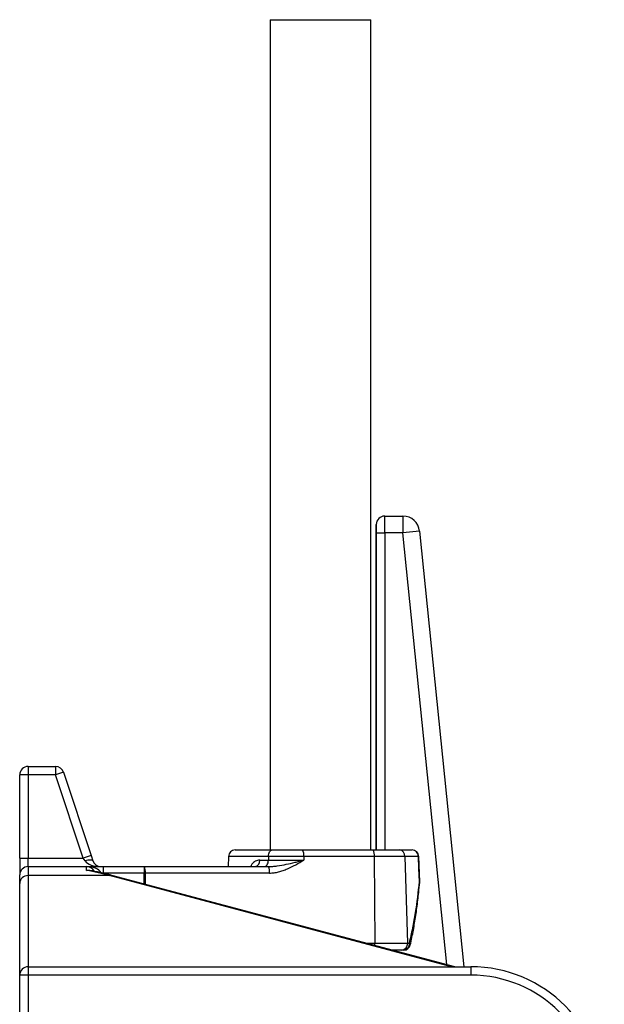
# Model space of a CAD drawing. Header units: millimetres. Extents: x 1566 to 6379, y 1263 to 6912.
# Tile 12 of 18: x 4469 to 5169, y 2678 to 3858. Entities that reach past the tile are written whole.
import ezdxf

# ---------------------------------------------------------------- set-up
doc = ezdxf.new("R2010")
doc.units = ezdxf.units.MM
doc.header["$LTSCALE"] = 2

msp = doc.modelspace()

# ---------------------------------------------------------------- linework, layer by layer
at = {"color": 7, "linetype": 'Continuous', "lineweight": 25}
for p, q in [((4769, 3857.5), (4769, 2862.7)), ((4769, 3857.5), (4889.6, 3857.5)), ((4889.6, 2862.7), (4889.6, 3857.5)), ((4906.3, 3262.7), (4928.2, 3262.7)), ((4906.3, 3262.7), (4906.3, 3262.7)), ((4906.3, 3262.7), (4928.2, 3262.7)), ((4928.2, 3262.7), (4928.2, 3242.7)), ((4928.2, 3262.7), (4928.2, 3262.7)), ((4896.3, 3252.7), (4896.3, 3252.7)), ((4896.3, 2862.7), (4896.3, 3252.7)), ((4948.1, 3244.7), (4928.2, 3242.7)), ((4948.1, 3244.7), (4948.1, 3244.7)), ((4948.1, 3244.7), (5001, 2722.7)), ((4896.5, 3242.7), (4906.5, 3242.7)), ((4928.2, 3242.7), (4906.5, 3242.7)), ((4479.3, 2962.7), (4479.3, 2952.7)), ((4479.3, 2962.7), (4512.1, 2962.7)), ((4512.1, 2962.7), (4512.1, 2952.7)), ((4479.3, 2952.7), (4469.3, 2952.7)), ((4469.3, 2852.7), (4469.3, 2952.7)), ((4479.3, 2952.7), (4479.3, 2852.7)), ((4512.1, 2952.7), (4479.3, 2952.7)), ((4521.6, 2955.9), (4512.1, 2952.7)), ((4545.4, 2852.7), (4512.1, 2952.7)), ((4521.6, 2955.9), (4554.9, 2855.9)), ((4554.9, 2855.9), (4545.4, 2852.7)), ((4554.9, 2855.9), (4557, 2849.5)), ((4727.2, 2862.7), (4771.8, 2862.7)), ((4771.8, 2862.7), (4808, 2862.7)), ((4808, 2862.7), (4892.6, 2862.7)), ((4892.6, 2862.7), (4924, 2862.7)), ((4924, 2862.7), (4939.1, 2862.7)), ((4469.3, 2852.7), (4479.3, 2852.7)), ((4469.3, 2852.7), (4469.3, 2832.7)), ((4479.3, 2842.7), (4479.3, 2852.7)), ((4479.3, 2852.7), (4545.4, 2852.7)), ((4547.5, 2849.5), (4545.4, 2852.7)), ((4719.2, 2855), (4718.8, 2842.7)), ((4756.7, 2850.4), (4767, 2850.4)), ((4767.1, 2855), (4767, 2850.4)), ((4767, 2850.4), (4809.4, 2850.4)), ((4809.4, 2855), (4767.1, 2855)), ((4809.4, 2855), (4809.4, 2850.4)), ((4893.9, 2855), (4809.4, 2855)), ((4893.9, 2855), (4894.5, 2751)), ((4930.6, 2855), (4893.9, 2855)), ((4930.6, 2855), (4933.6, 2751)), ((4946.8, 2855), (4930.6, 2855)), ((4948.2, 2824.6), (4947.1, 2855)), ((4469.3, 2822.6), (4469.3, 2832.7)), ((4479.3, 2842.7), (4479.3, 2831.9)), ((4479.3, 2842.7), (4549.3, 2842.7)), ((4479.3, 2831.9), (4479.3, 2722.7)), ((4576.9, 2831.9), (4479.3, 2831.9)), ((4549.3, 2838.2), (4549.3, 2842.7)), ((4549.3, 2842.7), (4569.3, 2842.7)), ((4569.3, 2842.7), (4569.3, 2834.7)), ((4569.3, 2842.7), (4618.3, 2842.7)), ((4618.3, 2835), (4569.3, 2835)), ((4990.2, 2722.7), (4579.4, 2832.2)), ((4618.3, 2842.7), (4618.3, 2835)), ((4618.3, 2842.7), (4767, 2842.7)), ((4768.3, 2835), (4619.7, 2835)), ((4469.3, 2712.7), (4469.3, 2822.6)), ((4894.5, 2751), (4933.6, 2751)), ((4933.6, 2751), (4935.9, 2751)), ((4927, 2742.7), (4915.2, 2742.7)), ((4929.2, 2742.7), (4927, 2742.7)), ((4479.3, 2722.7), (4479.3, 2712.7)), ((4479.3, 2722.7), (5009.3, 2722.7)), ((5009.3, 2722.7), (5009.3, 2712.7)), ((4479.3, 2712.7), (4469.3, 2712.7)), ((4469.3, 2428.8), (4469.3, 2712.7)), ((5009.3, 2712.7), (4479.3, 2712.7)), ((4479.3, 2712.7), (4479.3, 2428.8))]:
    msp.add_line(p, q, dxfattribs=at)
at = {"color": 8, "linetype": 'Continuous', "lineweight": 25}
for p, q in [((4948.1, 3244.7), (5001, 2722.7)), ((4896.5, 2862.7), (4896.5, 3242.7)), ((4906.5, 3242.7), (4906.5, 2862.7)), ((4980.6, 2725.3), (4928.2, 3242.7)), ((4767.1, 2855), (4719.2, 2855)), ((4947.1, 2855), (4946.8, 2855)), ((4986.4, 2722.7), (4576.9, 2831.9)), ((4618.4, 2821.9), (4618.3, 2835)), ((4619.7, 2835), (4619.7, 2821.5)), ((4948.2, 2824.6), (4947.9, 2824.6)), ((4884.2, 2751), (4894.5, 2751))]:
    msp.add_line(p, q, dxfattribs=at)
at = {"color": 7, "linetype": 'Continuous', "lineweight": 25, "flags": 128}
for points in [[(4767.1, 2855), (4767.2, 2856.5), (4767.5, 2858), (4767.9, 2859.3), (4768.5, 2860.5), (4769.2, 2861.4), (4770, 2862.1), (4770.9, 2862.6), (4771.8, 2862.7)], [(4557, 2849.5), (4556.7, 2850), (4556, 2850.4), (4555.1, 2850.6), (4553.9, 2850.6), (4552.5, 2850.6), (4550.9, 2850.4), (4549.3, 2850), (4547.5, 2849.5)], [(4762.3, 2842.7), (4763.2, 2842.8), (4764, 2843.3), (4764.8, 2844), (4765.5, 2844.9), (4766.1, 2846.1), (4766.6, 2847.4), (4766.9, 2848.9), (4767, 2850.4)], [(4947.9, 2824.6), (4947.3, 2840.6), (4946.8, 2855)], [(4576.9, 2831.9), (4578.2, 2832.3), (4579.4, 2832.2)]]:
    msp.add_lwpolyline(points, dxfattribs=at)
at = {"color": 8, "linetype": 'Continuous', "lineweight": 25, "flags": 128}
for points in [[(4948.2, 2823.6), (4948.2, 2823.9), (4947.9, 2824.6)], [(4894.4, 2748.2), (4894.5, 2749.4), (4894.5, 2751)]]:
    msp.add_lwpolyline(points, dxfattribs=at)
at = {"color": 7, "linetype": 'Continuous', "lineweight": 25}
for centre, radius, start, end in [((4906.3, 3252.7), 10, 90.0204, 179.9796), ((4928.2, 3242.7), 20, 5.8012, 89.982), ((4479.3, 2952.7), 10, 90, 180), ((4512.1, 2952.7), 10, 18.4349, 90), ((4727.2, 2854.7), 8, 90, 178), ((4796.9, 2856.8), 12.6, 351.6497, 27.9618), ((4881.5, 2856.8), 12.6, 351.6497, 27.9618), ((4923.3, 2855.4), 7.33, 356.6695, 84.0817), ((4939.1, 2854.7), 8, 2.0817, 90), ((4939, 2854.9), 7.83, 0.8219, 88.8819), ((4566.5, 2852.7), 10, 198.4349, 270), ((4749.7, 2849.5), 6.99, 282.6374, 7.3603), ((4479.3, 2832.7), 10, 90, 180), ((4479, 2822.2), 9.68, 88.0714, 177.9319), ((4549.3, 2832.7), 10, 26.5765, 90), ((4607.2, 2836.8), 12.6, 351.6497, 27.9618), ((4619, 2608.6), 226.4, 89.8311, 90.1689), ((4755.9, 2836.8), 12.6, 351.6497, 27.9618), ((4940.2, 2824.3), 8, 0, 2.08), ((4940.2, 2824.3), 8, 355.307, 0), ((4926.2, 2750.1), 7.45, 276.4025, 6.7699), ((4928.5, 2750.2), 7.5, 275.5878, 6.2645), ((4929.2, 2750.7), 8, 270, 347.3092), ((4479.3, 2712.7), 10, 90, 180), ((5009.3, 2562.7), 160, 0, 90), ((5009.3, 2562.7), 150, 0, 90)]:
    msp.add_arc(centre, radius, start, end, dxfattribs=at)
at = {"color": 8, "linetype": 'Continuous', "lineweight": 25}
msp.add_arc((4934.9, 2749.1), 2.12, 355.0246, 60.9569, dxfattribs=at)
at = {"color": 7, "linetype": 'Continuous', "lineweight": 25}
for centre, major_axis, ratio, start_param, end_param in [((4906.3, 3252.7), (-7.07, 7.07), 0.999695, 5.497939, 7.068431), ((4906.3, 3242.7), (0, 20), 0.008728, 4.712389, 6.265732), ((4928.2, 3242.7), (13.4, 14.8), 0.999723, 5.548393, 7.017978), ((4896.3, 3242.7), (0, 10), 0.017455, 4.712389, 6.265732), ((4566.5, 2852.7), (20, 0), 0.5, 3.463343, 4.712389), ((4498.3, 2682.7), (217.7, 0), 0.734815, 1.201463, 1.334322)]:
    msp.add_ellipse(centre, major_axis=major_axis, ratio=ratio, start_param=start_param, end_param=end_param, dxfattribs=at)
at = {"color": 8, "linetype": 'Continuous', "lineweight": 25}
msp.add_ellipse((4549.3, 2832.7), major_axis=(18, 0), ratio=0.555556, start_param=0.270409, end_param=1.570796, dxfattribs=at)
for points, knots in [([(4756.7, 2850.4), (4755.8, 2850.4), (4753.9, 2850.2), (4751.4, 2849.3), (4749.2, 2847.7), (4747.2, 2845.6), (4746.4, 2843.7), (4745.9, 2842.7)], [0, 0, 0, 0, 0.209329, 0.418483, 0.613805, 0.808958, 1, 1, 1, 1]), ([(4549.3, 2838.2), (4549.3, 2838.2), (4550.2, 2838.5), (4552.1, 2838.7), (4553.7, 2838.1), (4554.5, 2837.7)], [0, 0, 0, 0, 0.005819, 0.530816, 1, 1, 1, 1]), ([(4553.2, 2837.9), (4551.9, 2838.1), (4550.6, 2838.3), (4549.3, 2838.2), (4549.3, 2838.2)], [0, 0, 0, 0, 0.986909, 1, 1, 1, 1])]:
    msp.add_open_spline(points, degree=3, knots=knots, dxfattribs=at)
at = {"color": 7, "linetype": 'Continuous', "lineweight": 25}
for points, knots in [([(4767, 2842.7), (4768.8, 2842.7), (4770.6, 2842.8), (4774.1, 2843.1), (4775.9, 2843.3), (4781.3, 2844.1), (4784.9, 2844.8), (4791.9, 2846.2), (4795.4, 2847), (4800.7, 2848.3), (4802.4, 2848.7), (4805.1, 2849.3), (4805.9, 2849.6), (4807.7, 2850), (4808.5, 2850.2), (4809.4, 2850.4)], [0, 0, 0, 0, 0.125, 0.125, 0.25, 0.25, 0.5, 0.5, 0.75, 0.75, 0.875, 0.875, 0.9375, 0.9375, 1, 1, 1, 1]), ([(4768.3, 2835), (4770.2, 2835), (4772, 2835.1), (4775.7, 2835.6), (4777.5, 2836), (4781.1, 2836.9), (4782.9, 2837.4), (4786.4, 2838.7), (4788.1, 2839.3), (4793.2, 2841.5), (4796.5, 2843.2), (4803, 2846.7), (4806.2, 2848.6), (4809.4, 2850.4)], [0, 0, 0, 0, 0.125, 0.125, 0.25, 0.25, 0.375, 0.375, 0.5, 0.5, 0.75, 0.75, 1, 1, 1, 1]), ([(4579.4, 2832.2), (4577.1, 2832.9), (4570.3, 2834.6), (4561.6, 2836.5), (4555.2, 2837.6), (4553.2, 2838)], [0, 0, 0, 0, 0.270576, 0.780716, 1, 1, 1, 1]), ([(4935.9, 2751), (4937.4, 2757), (4938.7, 2763.1), (4941.2, 2775.3), (4942.3, 2781.5), (4945.3, 2799.9), (4946.8, 2812.2), (4947.9, 2824.6)], [0, 0, 0, 0, 0.25, 0.25, 0.5, 0.5, 1, 1, 1, 1]), ([(4937, 2748.9), (4937.7, 2751.9), (4939.6, 2760.6), (4942.3, 2775.4), (4945, 2793.3), (4946.9, 2809.5), (4947.8, 2819.7), (4948.2, 2823.6)], [0, 0, 0, 0, 0.120935, 0.353554, 0.593938, 0.842556, 1, 1, 1, 1])]:
    msp.add_open_spline(points, degree=3, knots=knots, dxfattribs=at)

doc.saveas('drawing.dxf')
